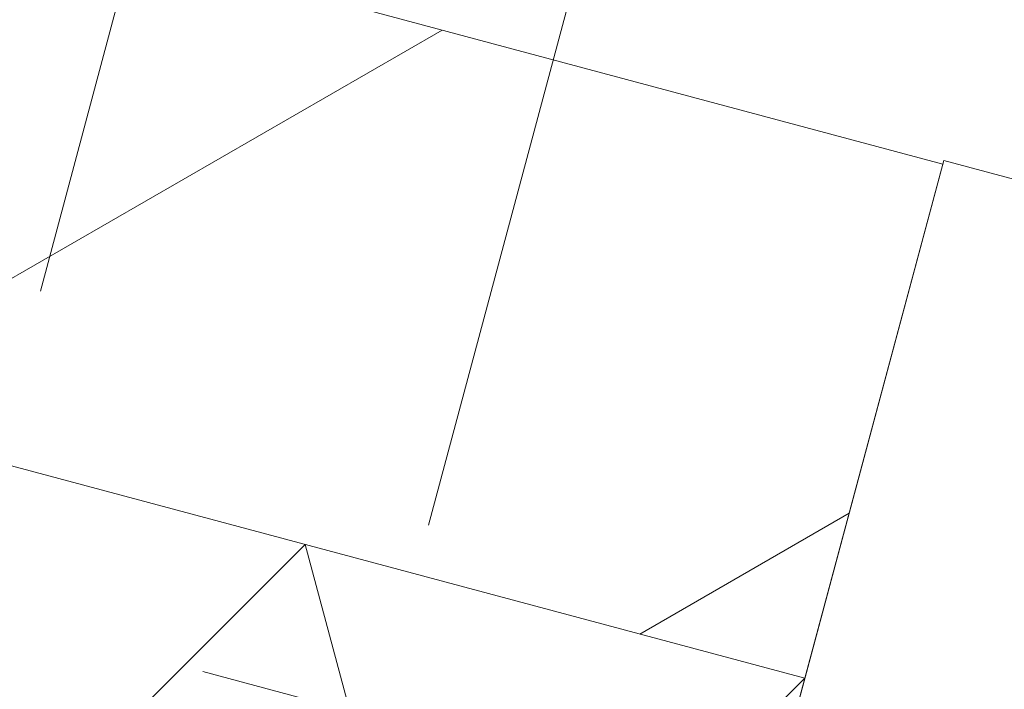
# Model space of a CAD drawing. Header units: millimetres. Extents: x -62314 to 79800, y -34032 to 28340.
# Tile 51 of 85: x 46019 to 46415, y -23539 to -23269. Entities that reach past the tile are written whole.
import ezdxf

# ---------------------------------------------------------------- set-up
doc = ezdxf.new("R2010")
doc.units = ezdxf.units.MM
doc.header["$LTSCALE"] = 508
doc.linetypes.add('Dash Style-2', pattern=[0.694425, 0.48607, -0.208355])
doc.linetypes.add('Dash Style-6', pattern=[1.04164, 0.625, -0.20828, 0.06943, -0.13893])
for name, color, linetype, lineweight in [('(00) tekening-stramien-algemeen', 7, 'Dash Style-6', 0), ('(04) bouwaanvraag-brandweer-bestaand-WBDBO 60min', 1, 'Dash Style-2', 0), ('(22) binnenwanden-X kalkzandsteen', 1, 'Continuous', 0), ('(__) constructies_materialen-K isolatie', 8, 'Continuous', 0), ('None', 7, 'Continuous', 0)]:
    doc.layers.add(name, color=color, linetype=linetype, lineweight=lineweight)

# ---------------------------------------------------------------- blocks, each defined once
blk = doc.blocks.new('Isolatie Object-2')
at = {"layer": '(__) constructies_materialen-K isolatie', "color": 2, "lineweight": 0, "transparency": 33554687, "flags": 128}
blk.add_lwpolyline([(0, 90), (3967.01, 90), (3967.01, -90), (0, -90)], close=True, dxfattribs=at)
blk.add_lwpolyline([(0, -90), (103.92, 90), (207.85, -90), (207.85, -90), (311.77, 90), (415.69, -90), (415.69, -90), (519.62, 90), (623.54, -90), (623.54, -90), (727.46, 90), (831.39, -90), (831.39, -90), (935.31, 90), (1039.23, -90), (1039.23, -90), (1143.16, 90), (1247.08, -90), (1247.08, -90), (1351, 90), (1454.93, -90), (1454.93, -90), (1558.85, 90)], dxfattribs=at)
blk = doc.blocks.new('Group-87-1')
at = {"layer": 'None', "color": 17, "lineweight": 0, "transparency": 33554687, "flags": 128}
blk.add_lwpolyline([(17.01, 83), (3292.99, 83), (3292.99, -215.53), (17.01, -215.53)], close=True, dxfattribs=at)
blk = doc.blocks.new('bu-b-02')
at = {"layer": 'None', "color": 17, "transparency": 33554687}
blk.add_blockref('Group-87-1', (0, 0), dxfattribs=at)
blk = doc.blocks.new('blok b-v0-gevel_constructie')
at = {"layer": '(22) binnenwanden-X kalkzandsteen', "linetype": 'Continuous', "lineweight": 0, "transparency": 33554687}
h = blk.add_hatch(dxfattribs=at)
h.set_pattern_fill('(__)F kzs 1_100', color=253, style=0, pattern_type=2)
h.set_pattern_definition([(45, (0, 0), (-176.777, 176.777), [])])
h.paths.add_polyline_path([(3637, 330), (3637, 544), (-330, 544), (-330, 330)])
at = {"layer": '(22) binnenwanden-X kalkzandsteen', "color": 3, "lineweight": 0, "transparency": 33554687, "flags": 128}
blk.add_lwpolyline([(3637, 330), (3637, 544), (-330, 544), (-330, 330)], close=True, dxfattribs=at)
at = {"layer": '(__) constructies_materialen-K isolatie', "color": 2, "rotation": 180}
blk.add_blockref('Isolatie Object-2', (3637, 240), dxfattribs=at)
at = {"layer": 'None', "color": 17, "transparency": 33554687, "rotation": 180}
blk.add_blockref('bu-b-02', (6930, 330), dxfattribs=at)
blk = doc.blocks.new('blok B 00')
at = {"layer": '(04) bouwaanvraag-brandweer-bestaand-WBDBO 60min', "color": 6, "lineweight": 0, "transparency": 33554687, "flags": 128}
blk.add_lwpolyline([(55355.01, -1299.06), (54605.01, -0.02), (54604.65, 8125.62), (54604.65, 8306.64), (50954.65, 8306.64), (50954.65, 8025.62), (50954.65, 8025.62), (50955.01, -0.02)], dxfattribs=at)
at = {"layer": 'None', "color": 17, "transparency": 33554687}
blk.add_blockref('blok b-v0-gevel_constructie', (47480.01, -0.02), dxfattribs=at)
blk = doc.blocks.new('Group-195-1')
at = {"layer": '(00) tekening-stramien-algemeen', "color": 2, "lineweight": 0, "transparency": 33554687}
blk.add_line((71038.03, -10800), (-1886.06, -10800), dxfattribs=at)
blk = doc.blocks.new('Stramien blok B')
at = {"layer": '(00) tekening-stramien-algemeen', "color": 2, "lineweight": 0, "transparency": 33554687}
blk.add_line((50510, 1818.88), (50510, -14997.57), dxfattribs=at)
at = {"layer": 'None', "color": 17, "transparency": 33554687}
blk.add_blockref('Group-195-1', (0, 0), dxfattribs=at)

msp = doc.modelspace()

# ---------------------------------------------------------------- block references
at = {"layer": 'None', "color": 17, "transparency": 33554687}
for name, p, rotation in [('Stramien blok B', (0, 0), 344.9999645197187), ('blok B 00', (-3125.94, -10622.93), 344.9999999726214)]:
    msp.add_blockref(name, p, dxfattribs=dict(at, rotation=rotation))

doc.saveas('drawing.dxf')
